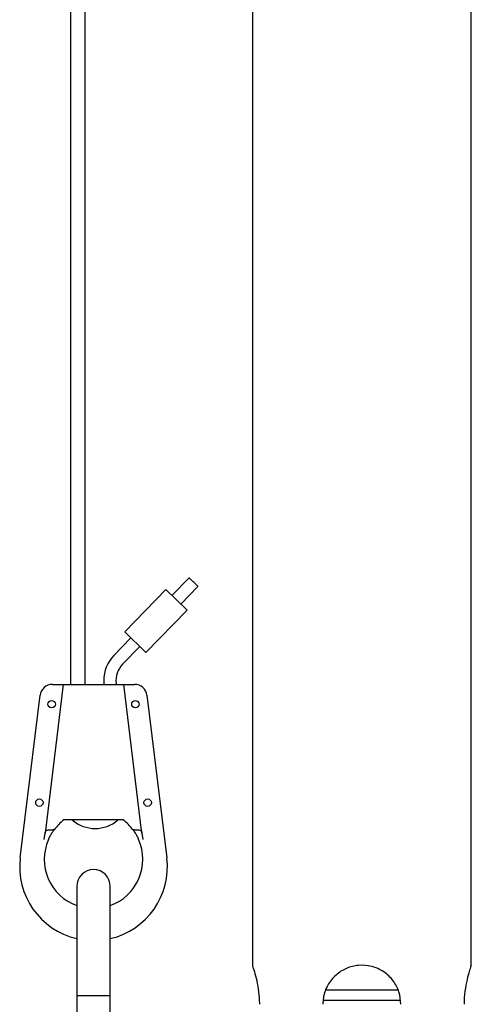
# Model space of a CAD drawing. Header units: inches. Extents: x 22.7 to 77.5, y 10.7 to 108.6.
# Tile 10 of 34: x 41.6 to 45.2, y 34.1 to 42. Entities that reach past the tile are written whole.
import ezdxf

# ---------------------------------------------------------------- set-up
doc = ezdxf.new("R2010")
doc.units = ezdxf.units.IN
doc.header["$MEASUREMENT"] = 0

msp = doc.modelspace()

# ---------------------------------------------------------------- linework, layer by layer
at = {"color": 7, "linetype": 'Continuous', "lineweight": 25}
for p, q in [((42.018, 51.1581), (42.018, 36.6994)), ((42.1361, 36.6994), (42.1361, 51.1581)), ((43.4732, 48.4709), (43.4732, 34.451)), ((45.2232, 34.4519), (45.2232, 48.3859)), ((42.9664, 37.5516), (42.8294, 37.4103)), ((42.9001, 37.3418), (43.0371, 37.4832)), ((42.7799, 37.4582), (42.4511, 37.1189)), ((42.9496, 37.2938), (42.7799, 37.4582)), ((42.6208, 36.9546), (42.9496, 37.2938)), ((42.5006, 37.071), (42.3636, 36.9296)), ((42.4511, 37.1189), (42.6208, 36.9546)), ((42.4343, 36.8611), (42.5713, 37.0025)), ((42.3636, 36.9296), (42.3637, 36.9296)), ((41.9603, 36.6994), (41.8145, 35.5113)), ((41.873, 36.6994), (41.9603, 36.6994)), ((41.9603, 36.6994), (42.0198, 36.6994)), ((42.0198, 36.6994), (42.3842, 36.6994)), ((42.3841, 36.6994), (42.383, 36.708)), ((42.3842, 36.6994), (42.4437, 36.6994)), ((42.5896, 35.5113), (42.4437, 36.6994)), ((42.4437, 36.6994), (42.5311, 36.6994)), ((41.6159, 35.3147), (41.7753, 36.613)), ((42.6287, 36.613), (42.7882, 35.3147)), ((42.4382, 35.6167), (41.9658, 35.6167)), ((41.8081, 35.4592), (41.8145, 35.5113)), ((41.887, 35.538), (41.8772, 35.538)), ((42.5268, 35.538), (42.517, 35.538)), ((42.59, 35.5078), (42.5896, 35.5113)), ((42.5896, 35.5113), (42.5959, 35.4592)), ((42.0681, 35.0852), (42.0681, 34.5084)), ((42.3359, 34.5084), (42.3359, 35.0852)), ((42.0681, 34.5084), (42.0681, 34.2106)), ((42.3359, 34.2106), (42.3359, 34.5084)), ((44.6405, 34.2555), (44.059, 34.2555)), ((42.0681, 34.2106), (42.0681, 34.0164)), ((42.202, 34.2106), (42.0681, 34.2106)), ((42.3359, 34.2106), (42.202, 34.2106)), ((42.3359, 34.0164), (42.3359, 34.2106)), ((44.0354, 34.1767), (44.3482, 34.1767)), ((44.3482, 34.1767), (44.6578, 34.1767))]:
    msp.add_line(p, q, dxfattribs=at)
for centre in [(41.8674, 36.5419), (42.5367, 36.5419), (41.7689, 35.7545), (42.6351, 35.7545)]:
    msp.add_circle(centre, 0.0295, dxfattribs=at)
for centre, radius, start, end in [((42.5686, 36.731), 0.2854, 135.90133, 180), ((42.5686, 36.731), 0.187, 135.90133, 187.05313), ((41.873, 36.601), 0.0984, 90, 173), ((42.5686, 36.731), 0.2854, 180, 187.05313), ((42.5311, 36.601), 0.0984, 7, 90), ((42.202, 35.3018), 0.3937, 126.8699, 143.1301), ((42.2148, 35.8234), 0.2756, 228.59038, 311.40962), ((42.202, 35.3018), 0.3937, 36.8699, 53.1301), ((42.202, 35.3018), 0.3937, 156.42182, 250.12313), ((42.202, 35.3018), 0.3937, 289.87687, 23.57818), ((42.202, 35.2427), 0.5906, 173, 256.8991), ((42.202, 35.2427), 0.5906, 283.1009, 7), ((42.202, 35.0852), 0.1339, 0, 180)]:
    msp.add_arc(centre, radius, start, end, dxfattribs=at)
for points, knots in [([(43.0366, 37.4836), (43.0367, 37.4835), (43.0371, 37.4831), (43.0338, 37.4863), (43.027, 37.4929), (43.0172, 37.5024), (43.0055, 37.5137), (42.9933, 37.5255), (42.982, 37.5365), (42.9731, 37.5451), (42.9674, 37.5507), (42.9668, 37.5512), (42.9665, 37.5515)], [0, 0, 0, 0, 0.040943, 0.14559, 0.250633, 0.357092, 0.4654, 0.575195, 0.685434, 0.794828, 0.902474, 1, 1, 1, 1]), ([(41.8145, 35.5113), (41.8154, 35.5162), (41.8172, 35.526), (41.8259, 35.534), (41.8395, 35.5374), (41.857, 35.538), (41.8703, 35.538), (41.8772, 35.538)], [0, 0, 0, 0, 0.208618, 0.418234, 0.606804, 0.794883, 1, 1, 1, 1]), ([(41.8412, 35.4592), (41.8457, 35.469), (41.8548, 35.4885), (41.8698, 35.5135), (41.8812, 35.5302), (41.8865, 35.5372), (41.8869, 35.5378), (41.887, 35.538)], [0, 0, 0, 0, 0.243035, 0.485765, 0.733386, 0.906204, 1, 1, 1, 1]), ([(42.517, 35.538), (42.5175, 35.5373), (42.5185, 35.536), (42.5258, 35.5258), (42.5363, 35.5101), (42.5496, 35.4876), (42.5583, 35.4689), (42.5628, 35.4592)], [0, 0, 0, 0, 0.173553, 0.346436, 0.535305, 0.759577, 1, 1, 1, 1]), ([(42.5268, 35.538), (42.5335, 35.538), (42.547, 35.538), (42.5649, 35.5374), (42.5783, 35.5339), (42.5863, 35.5261), (42.5887, 35.5174), (42.5895, 35.512), (42.5896, 35.5113)], [0, 0, 0, 0, 0.199202, 0.398442, 0.59562, 0.783648, 0.971321, 1, 1, 1, 1]), ([(43.5309, 34.1428), (43.5308, 34.1519), (43.5304, 34.1939), (43.523, 34.2682), (43.505, 34.3547), (43.4859, 34.4195), (43.4736, 34.4542), (43.4745, 34.4518), (43.4747, 34.451)], [0, 0, 0, 0, 0.055564, 0.255707, 0.459505, 0.675613, 0.894365, 1, 1, 1, 1]), ([(44.6607, 34.1428), (44.6575, 34.1766), (44.651, 34.2443), (44.601, 34.3352), (44.5256, 34.4073), (44.428, 34.4512), (44.3223, 34.4598), (44.2226, 34.4347), (44.1361, 34.3799), (44.0705, 34.2983), (44.0393, 34.2134), (44.0366, 34.1601), (44.0357, 34.1428)], [0, 0, 0, 0, 0.102623, 0.205082, 0.311746, 0.421594, 0.527069, 0.627839, 0.730068, 0.83777, 0.947388, 1, 1, 1, 1]), ([(45.222, 34.4519), (45.2224, 34.4529), (45.2241, 34.4576), (45.2153, 34.4331), (45.1985, 34.3803), (45.1785, 34.2981), (45.1669, 34.2134), (45.1659, 34.1601), (45.1655, 34.1428)], [0, 0, 0, 0, 0.05467, 0.256097, 0.46044, 0.675723, 0.894835, 1, 1, 1, 1])]:
    msp.add_open_spline(points, degree=3, knots=knots, dxfattribs=at)

doc.saveas('drawing.dxf')
